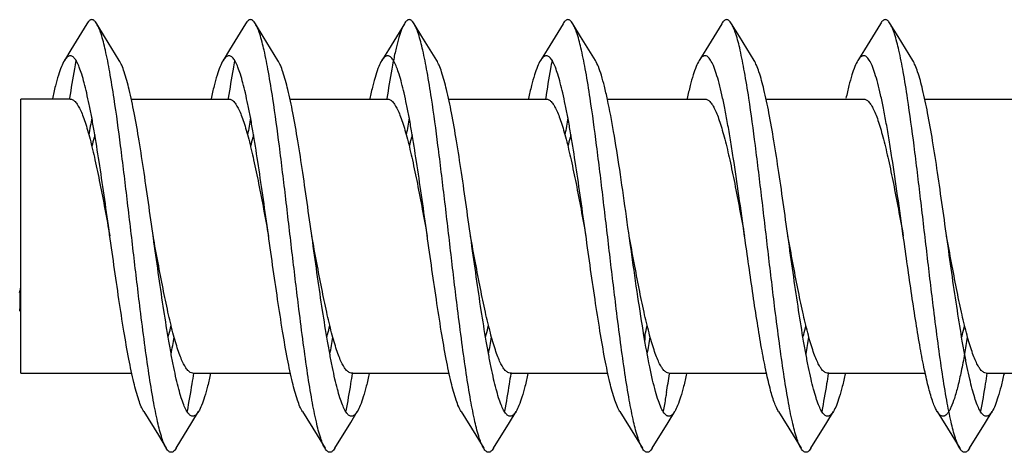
# Model space of a CAD drawing. Header units: millimetres. Extents: x 224 to 1420, y -1347 to 980.
# Tile 51 of 65: x 854.37 to 868.02, y 448.63 to 454.63. Entities that reach past the tile are written whole.
import ezdxf

# ---------------------------------------------------------------- set-up
doc = ezdxf.new("R2010")
doc.units = ezdxf.units.MM
doc.header["$LTSCALE"] = 77.505185
doc.layers.get('0').update_dxf_attribs({"linetype": 'CONTINUOUS'})

msp = doc.modelspace()

# ---------------------------------------------------------------- linework, layer by layer
at = {"color": 7, "linetype": 'CONTINUOUS'}
for p, q in [((854.387, 449.726), (854.387, 453.526)), ((854.373, 450.841), (854.373, 450.588)), ((854.373, 450.588), (854.387, 450.579)), ((863.04, 450.251), (863.04, 450.18))]:
    msp.add_line(p, q, dxfattribs=at)
at = {"color": 6, "linetype": 'CONTINUOUS'}
for p, q in [((855.073, 453.526), (854.387, 453.526)), ((855.065, 453.537), (855.064, 453.534)), ((855.065, 453.528), (855.065, 453.524)), ((855.919, 453.526), (857.273, 453.526)), ((857.265, 453.538), (857.264, 453.531)), ((857.265, 453.528), (857.264, 453.521)), ((858.119, 453.526), (859.473, 453.526)), ((859.465, 453.535), (859.464, 453.528)), ((859.465, 453.528), (859.464, 453.521)), ((860.319, 453.526), (861.673, 453.526)), ((861.665, 453.536), (861.664, 453.528)), ((861.664, 453.528), (861.664, 453.526)), ((861.664, 453.528), (861.664, 453.527)), ((862.519, 453.526), (863.873, 453.526)), ((864.719, 453.526), (866.073, 453.526)), ((866.92, 453.526), (868.273, 453.526)), ((854.387, 449.726), (855.928, 449.726)), ((856.773, 449.726), (858.128, 449.726)), ((856.783, 449.726), (856.783, 449.725)), ((856.783, 449.725), (856.783, 449.723)), ((858.973, 449.726), (860.328, 449.726)), ((858.983, 449.732), (858.982, 449.725)), ((858.983, 449.726), (858.982, 449.72)), ((861.173, 449.726), (862.527, 449.726)), ((861.183, 449.732), (861.182, 449.725)), ((861.183, 449.722), (861.182, 449.716)), ((863.373, 449.726), (864.727, 449.726)), ((863.382, 449.731), (863.381, 449.725)), ((863.382, 449.721), (863.381, 449.715)), ((865.573, 449.726), (866.927, 449.726)), ((865.583, 449.732), (865.582, 449.725)), ((865.583, 449.726), (865.582, 449.718)), ((867.773, 449.726), (869.126, 449.726)), ((867.783, 449.725), (867.783, 449.722)), ((867.783, 449.725), (867.783, 449.722))]:
    msp.add_line(p, q, dxfattribs=at)
for points in [[(855.306, 454.571), (855.084, 454.209), (854.993, 454.061)], [(855.754, 454.061), (855.55, 454.392), (855.441, 454.571)], [(857.506, 454.571), (857.284, 454.209), (857.193, 454.061)], [(857.954, 454.061), (857.75, 454.392), (857.641, 454.571)], [(859.706, 454.571), (859.484, 454.209), (859.393, 454.061)], [(860.154, 454.061), (859.95, 454.392), (859.841, 454.571)], [(861.906, 454.571), (861.684, 454.209), (861.593, 454.061)], [(862.354, 454.061), (862.15, 454.392), (862.041, 454.571)], [(864.106, 454.571), (863.884, 454.209), (863.793, 454.061)], [(864.554, 454.061), (864.35, 454.392), (864.241, 454.571)], [(866.306, 454.571), (866.084, 454.209), (865.993, 454.061)], [(866.754, 454.061), (866.55, 454.392), (866.441, 454.571)], [(856.093, 449.192), (856.296, 448.862), (856.406, 448.682)], [(856.541, 448.682), (856.762, 449.042), (856.854, 449.192)], [(858.293, 449.192), (858.496, 448.862), (858.606, 448.682)], [(858.741, 448.682), (858.962, 449.042), (859.054, 449.192)], [(860.493, 449.192), (860.696, 448.862), (860.806, 448.682)], [(860.941, 448.682), (861.162, 449.042), (861.254, 449.192)], [(862.693, 449.192), (862.896, 448.862), (863.006, 448.682)], [(863.141, 448.682), (863.362, 449.042), (863.454, 449.192)], [(864.893, 449.192), (865.096, 448.862), (865.206, 448.682)], [(865.341, 448.682), (865.562, 449.042), (865.654, 449.192)], [(867.093, 449.192), (867.296, 448.862), (867.406, 448.682)], [(867.541, 448.682), (867.762, 449.042), (867.854, 449.192)]]:
    msp.add_lwpolyline(points, dxfattribs=at)
at = {"color": 7, "linetype": 'CONTINUOUS'}
for centre, radius, start, end in [((869.835, 450.588), 14.707, 169.5113, 170.4428), ((872.01, 450.592), 14.681, 169.5101, 170.4369), ((874.206, 450.593), 14.677, 169.5094, 170.4361), ((876.428, 450.589), 14.7, 169.5138, 170.4353), ((843.418, 453.211), 11.208, 347.7918, 348.1221), ((819.09, 456.019), 35.699, 351.2486, 351.3914), ((840.958, 452.852), 15.777, 349.5443, 350.4104), ((843.134, 452.856), 15.802, 349.5458, 350.413), ((845.302, 452.862), 15.834, 349.5476, 350.4161), ((858.266, 451.526), 4.941, 344.6905, 345.0508)]:
    msp.add_arc(centre, radius, start, end, dxfattribs=at)
at = {"color": 6, "linetype": 'CONTINUOUS'}
for centre, radius, start, end in [((857.227, 451.801), 6.016, 345.0683, 346.3396), ((847.449, 452.871), 15.888, 349.5495, 350.4185), ((849.671, 452.867), 15.866, 349.5505, 350.416), ((851.879, 452.865), 15.857, 349.5515, 350.4119), ((847.644, 452.093), 15.916, 350.459, 351.4063)]:
    msp.add_arc(centre, radius, start, end, dxfattribs=at)
for points, knots in [([(855.441, 454.571), (855.435, 454.58), (855.425, 454.594), (855.409, 454.612), (855.391, 454.624), (855.373, 454.628), (855.355, 454.624), (855.338, 454.612), (855.321, 454.594), (855.311, 454.58), (855.306, 454.571)], [0, 0, 0, 0, 0.162551, 0.295839, 0.405085, 0.500016, 0.594956, 0.704185, 0.837425, 1, 1, 1, 1]), ([(855.682, 453.533), (855.663, 453.656), (855.627, 453.881), (855.569, 454.18), (855.518, 454.384), (855.475, 454.505), (855.452, 454.552), (855.441, 454.571)], [0, 0, 0, 0, 0.349827, 0.637502, 0.855494, 0.936968, 1, 1, 1, 1]), ([(857.641, 454.571), (857.635, 454.58), (857.625, 454.594), (857.609, 454.612), (857.591, 454.624), (857.573, 454.628), (857.555, 454.624), (857.538, 454.612), (857.521, 454.594), (857.511, 454.58), (857.506, 454.571)], [0, 0, 0, 0, 0.162516, 0.295795, 0.405083, 0.500025, 0.594982, 0.70424, 0.837461, 1, 1, 1, 1]), ([(857.883, 453.53), (857.864, 453.654), (857.828, 453.879), (857.769, 454.179), (857.718, 454.383), (857.675, 454.505), (857.652, 454.552), (857.641, 454.571)], [0, 0, 0, 0, 0.349857, 0.637561, 0.855552, 0.937001, 1, 1, 1, 1]), ([(859.706, 454.571), (859.691, 454.546), (859.662, 454.482), (859.625, 454.368), (859.588, 454.222), (859.565, 454.114), (859.554, 454.055)], [0, 0, 0, 0, 0.16349, 0.385242, 0.664864, 1, 1, 1, 1]), ([(859.841, 454.571), (859.835, 454.58), (859.825, 454.594), (859.809, 454.612), (859.791, 454.624), (859.773, 454.628), (859.755, 454.624), (859.738, 454.612), (859.721, 454.594), (859.711, 454.58), (859.706, 454.571)], [0, 0, 0, 0, 0.162508, 0.295752, 0.405035, 0.499995, 0.594952, 0.704241, 0.837495, 1, 1, 1, 1]), ([(860.082, 453.536), (860.063, 453.659), (860.027, 453.883), (859.969, 454.181), (859.918, 454.384), (859.874, 454.505), (859.852, 454.552), (859.841, 454.571)], [0, 0, 0, 0, 0.349778, 0.637423, 0.855428, 0.93691, 1, 1, 1, 1]), ([(862.041, 454.571), (862.035, 454.58), (862.025, 454.594), (862.009, 454.612), (861.991, 454.624), (861.973, 454.628), (861.955, 454.624), (861.938, 454.612), (861.921, 454.594), (861.911, 454.58), (861.906, 454.571)], [0, 0, 0, 0, 0.162553, 0.295773, 0.405021, 0.499974, 0.594911, 0.704191, 0.837476, 1, 1, 1, 1]), ([(862.281, 453.538), (862.263, 453.661), (862.227, 453.884), (862.169, 454.182), (862.118, 454.384), (862.074, 454.506), (862.052, 454.552), (862.041, 454.571)], [0, 0, 0, 0, 0.349751, 0.637375, 0.855384, 0.936878, 1, 1, 1, 1]), ([(864.241, 454.571), (864.235, 454.58), (864.225, 454.594), (864.209, 454.612), (864.191, 454.624), (864.173, 454.628), (864.155, 454.624), (864.138, 454.612), (864.121, 454.594), (864.111, 454.58), (864.106, 454.571)], [0, 0, 0, 0, 0.162574, 0.295829, 0.405055, 0.499992, 0.594923, 0.704158, 0.83744, 1, 1, 1, 1]), ([(864.482, 453.537), (864.463, 453.66), (864.427, 453.883), (864.369, 454.182), (864.318, 454.384), (864.274, 454.506), (864.252, 454.552), (864.241, 454.571)], [0, 0, 0, 0, 0.349774, 0.637413, 0.855412, 0.936907, 1, 1, 1, 1]), ([(866.441, 454.571), (866.435, 454.58), (866.425, 454.594), (866.409, 454.612), (866.391, 454.624), (866.373, 454.628), (866.355, 454.624), (866.338, 454.612), (866.321, 454.594), (866.311, 454.58), (866.306, 454.571)], [0, 0, 0, 0, 0.162544, 0.295834, 0.405089, 0.50002, 0.594963, 0.704195, 0.837426, 1, 1, 1, 1]), ([(866.682, 453.532), (866.664, 453.655), (866.628, 453.88), (866.569, 454.18), (866.518, 454.383), (866.475, 454.505), (866.452, 454.552), (866.441, 454.571)], [0, 0, 0, 0, 0.349842, 0.637531, 0.855521, 0.936986, 1, 1, 1, 1]), ([(855.155, 454.06), (855.147, 454.021), (855.114, 453.848), (855.086, 453.673), (855.065, 453.537)], [0, 0, 0, 0, 0.22461, 1, 1, 1, 1]), ([(857.354, 454.058), (857.347, 454.02), (857.314, 453.847), (857.286, 453.673), (857.265, 453.538)], [0, 0, 0, 0, 0.224767, 1, 1, 1, 1]), ([(859.554, 454.055), (859.546, 454.016), (859.513, 453.843), (859.485, 453.669), (859.465, 453.535)], [0, 0, 0, 0, 0.224931, 1, 1, 1, 1]), ([(861.755, 454.063), (861.747, 454.024), (861.714, 453.849), (861.686, 453.673), (861.665, 453.536)], [0, 0, 0, 0, 0.224382, 1, 1, 1, 1]), ([(863.793, 454.061), (863.777, 454.034), (863.746, 453.968), (863.706, 453.851), (863.665, 453.703), (863.64, 453.595), (863.627, 453.535)], [0, 0, 0, 0, 0.169342, 0.393387, 0.671207, 1, 1, 1, 1]), ([(864.423, 451.626), (864.397, 451.812), (864.346, 452.175), (864.281, 452.62), (864.228, 452.954), (864.189, 453.182), (864.15, 453.391), (864.111, 453.577), (864.072, 453.739), (864.033, 453.874), (863.995, 453.981), (863.961, 454.052), (863.933, 454.092), (863.913, 454.112), (863.893, 454.124), (863.864, 454.129), (863.835, 454.114), (863.811, 454.088), (863.799, 454.071), (863.793, 454.061)], [0, 0, 0, 0, 0.208577, 0.40685, 0.499037, 0.585071, 0.663901, 0.734603, 0.796356, 0.848523, 0.890645, 0.92263, 0.934976, 0.945136, 0.953536, 0.960933, 0.976823, 0.987295, 1, 1, 1, 1]), ([(865.993, 454.061), (865.977, 454.034), (865.946, 453.968), (865.906, 453.852), (865.866, 453.704), (865.841, 453.595), (865.828, 453.536)], [0, 0, 0, 0, 0.169395, 0.393461, 0.67125, 1, 1, 1, 1]), ([(866.623, 451.626), (866.597, 451.812), (866.546, 452.175), (866.481, 452.62), (866.428, 452.954), (866.389, 453.182), (866.35, 453.391), (866.311, 453.577), (866.272, 453.739), (866.233, 453.874), (866.195, 453.981), (866.161, 454.052), (866.133, 454.092), (866.113, 454.112), (866.093, 454.124), (866.064, 454.129), (866.035, 454.114), (866.011, 454.088), (865.999, 454.071), (865.993, 454.061)], [0, 0, 0, 0, 0.208577, 0.40685, 0.499037, 0.585071, 0.6639, 0.734603, 0.796355, 0.848522, 0.890644, 0.922629, 0.934974, 0.945135, 0.953535, 0.960933, 0.976822, 0.987294, 1, 1, 1, 1]), ([(856.165, 449.715), (856.144, 449.856), (856.102, 450.154), (856.032, 450.704), (855.953, 451.371), (855.865, 452.127), (855.778, 452.85), (855.715, 453.315), (855.682, 453.533)], [0, 0, 0, 0, 0.111557, 0.234467, 0.432234, 0.634491, 0.827967, 1, 1, 1, 1]), ([(858.365, 449.716), (858.344, 449.858), (858.302, 450.155), (858.232, 450.705), (858.153, 451.37), (858.065, 452.125), (857.978, 452.848), (857.915, 453.312), (857.883, 453.53)], [0, 0, 0, 0, 0.111572, 0.234474, 0.4322, 0.634418, 0.827893, 1, 1, 1, 1]), ([(860.564, 449.721), (860.543, 449.863), (860.501, 450.161), (860.431, 450.711), (860.352, 451.376), (860.265, 452.132), (860.177, 452.854), (860.115, 453.318), (860.082, 453.536)], [0, 0, 0, 0, 0.111731, 0.234752, 0.432575, 0.634781, 0.82813, 1, 1, 1, 1]), ([(862.764, 449.721), (862.743, 449.863), (862.701, 450.161), (862.631, 450.712), (862.552, 451.378), (862.464, 452.134), (862.377, 452.856), (862.314, 453.32), (862.281, 453.538)], [0, 0, 0, 0, 0.111759, 0.23481, 0.43267, 0.63489, 0.828211, 1, 1, 1, 1]), ([(863.873, 453.526), (863.885, 453.526), (863.912, 453.518), (863.946, 453.488), (863.98, 453.441), (864.014, 453.378), (864.048, 453.298), (864.082, 453.202), (864.116, 453.091), (864.163, 452.917), (864.221, 452.669), (864.288, 452.345), (864.356, 451.993), (864.4, 451.75), (864.423, 451.626)], [0, 0, 0, 0, 0.017647, 0.039461, 0.067699, 0.103244, 0.146341, 0.1969, 0.254616, 0.319079, 0.46603, 0.632643, 0.812853, 1, 1, 1, 1]), ([(864.965, 449.716), (864.944, 449.858), (864.902, 450.156), (864.831, 450.707), (864.753, 451.374), (864.665, 452.13), (864.577, 452.854), (864.515, 453.319), (864.482, 453.537)], [0, 0, 0, 0, 0.11162, 0.234589, 0.432419, 0.634689, 0.828108, 1, 1, 1, 1]), ([(866.073, 453.526), (866.085, 453.526), (866.112, 453.518), (866.146, 453.488), (866.18, 453.441), (866.214, 453.378), (866.248, 453.298), (866.282, 453.202), (866.316, 453.091), (866.363, 452.917), (866.421, 452.669), (866.488, 452.345), (866.556, 451.993), (866.6, 451.75), (866.623, 451.626)], [0, 0, 0, 0, 0.017648, 0.039462, 0.067699, 0.103243, 0.146337, 0.196891, 0.254603, 0.319064, 0.466013, 0.632628, 0.812846, 1, 1, 1, 1]), ([(867.165, 449.715), (867.144, 449.856), (867.102, 450.154), (867.032, 450.704), (866.953, 451.37), (866.865, 452.126), (866.778, 452.849), (866.715, 453.314), (866.682, 453.532)], [0, 0, 0, 0, 0.111548, 0.234445, 0.432193, 0.63444, 0.827926, 1, 1, 1, 1]), ([(864.893, 449.192), (864.882, 449.21), (864.861, 449.252), (864.818, 449.359), (864.769, 449.533), (864.712, 449.784), (864.654, 450.086), (864.597, 450.432), (864.518, 450.95), (864.462, 451.352), (864.423, 451.626)], [0, 0, 0, 0, 0.025478, 0.057074, 0.13847, 0.242901, 0.367857, 0.510067, 0.665702, 1, 1, 1, 1]), ([(867.093, 449.192), (867.082, 449.21), (867.061, 449.252), (867.018, 449.359), (866.969, 449.533), (866.912, 449.784), (866.854, 450.086), (866.797, 450.432), (866.718, 450.95), (866.662, 451.352), (866.623, 451.626)], [0, 0, 0, 0, 0.025479, 0.057075, 0.138471, 0.242901, 0.367857, 0.510068, 0.665703, 1, 1, 1, 1]), ([(865.232, 450.22), (865.235, 450.233), (865.25, 450.287), (865.263, 450.341), (865.273, 450.382)], [0, 0, 0, 0, 0.239704, 1, 1, 1, 1]), ([(867.432, 450.221), (867.435, 450.234), (867.45, 450.287), (867.463, 450.341), (867.473, 450.382)], [0, 0, 0, 0, 0.239733, 1, 1, 1, 1]), ([(867.473, 449.99), (867.458, 449.909), (867.429, 449.76), (867.383, 449.554), (867.337, 449.387), (867.296, 449.273), (867.262, 449.204), (867.238, 449.168), (867.215, 449.142), (867.19, 449.127), (867.163, 449.125), (867.138, 449.137), (867.114, 449.16), (867.1, 449.18), (867.093, 449.192)], [0, 0, 0, 0, 0.234744, 0.437162, 0.604007, 0.733172, 0.783448, 0.824492, 0.857062, 0.88294, 0.90572, 0.930426, 0.961141, 1, 1, 1, 1]), ([(856.406, 448.682), (856.394, 448.701), (856.372, 448.747), (856.329, 448.868), (856.278, 449.071), (856.22, 449.369), (856.184, 449.592), (856.165, 449.715)], [0, 0, 0, 0, 0.06312, 0.144615, 0.362624, 0.650248, 1, 1, 1, 1]), ([(856.783, 449.723), (856.775, 449.675), (856.748, 449.499), (856.718, 449.323), (856.693, 449.196)], [0, 0, 0, 0, 0.274452, 1, 1, 1, 1]), ([(858.606, 448.682), (858.594, 448.701), (858.572, 448.747), (858.529, 448.869), (858.478, 449.071), (858.419, 449.37), (858.384, 449.593), (858.365, 449.716)], [0, 0, 0, 0, 0.063104, 0.14459, 0.362597, 0.650233, 1, 1, 1, 1]), ([(858.982, 449.72), (858.975, 449.672), (858.948, 449.499), (858.919, 449.327), (858.894, 449.202)], [0, 0, 0, 0, 0.273917, 1, 1, 1, 1]), ([(860.806, 448.682), (860.794, 448.701), (860.772, 448.748), (860.728, 448.869), (860.677, 449.073), (860.619, 449.373), (860.583, 449.598), (860.564, 449.721)], [0, 0, 0, 0, 0.063025, 0.144485, 0.362479, 0.650166, 1, 1, 1, 1]), ([(861.182, 449.716), (861.174, 449.668), (861.148, 449.496), (861.118, 449.323), (861.093, 449.199)], [0, 0, 0, 0, 0.27402, 1, 1, 1, 1]), ([(863.006, 448.682), (862.994, 448.701), (862.972, 448.748), (862.928, 448.87), (862.877, 449.073), (862.819, 449.373), (862.783, 449.598), (862.764, 449.721)], [0, 0, 0, 0, 0.063008, 0.14447, 0.36246, 0.650153, 1, 1, 1, 1]), ([(865.206, 448.682), (865.194, 448.701), (865.172, 448.747), (865.129, 448.869), (865.078, 449.071), (865.019, 449.37), (864.984, 449.593), (864.965, 449.716)], [0, 0, 0, 0, 0.06309, 0.144584, 0.362583, 0.650223, 1, 1, 1, 1]), ([(865.582, 449.718), (865.575, 449.67), (865.547, 449.495), (865.517, 449.32), (865.492, 449.194)], [0, 0, 0, 0, 0.27444, 1, 1, 1, 1]), ([(867.406, 448.682), (867.394, 448.701), (867.372, 448.747), (867.329, 448.868), (867.278, 449.071), (867.22, 449.369), (867.184, 449.592), (867.165, 449.715)], [0, 0, 0, 0, 0.063122, 0.144616, 0.362625, 0.650249, 1, 1, 1, 1]), ([(867.783, 449.722), (867.775, 449.674), (867.748, 449.498), (867.718, 449.322), (867.693, 449.195)], [0, 0, 0, 0, 0.274436, 1, 1, 1, 1]), ([(863.34, 449.455), (863.336, 449.432), (863.321, 449.345), (863.305, 449.259), (863.292, 449.195)], [0, 0, 0, 0, 0.26443, 1, 1, 1, 1]), ([(856.541, 448.682), (856.535, 448.673), (856.525, 448.658), (856.509, 448.641), (856.491, 448.629), (856.473, 448.625), (856.455, 448.629), (856.438, 448.641), (856.421, 448.658), (856.411, 448.673), (856.406, 448.682)], [0, 0, 0, 0, 0.162533, 0.295821, 0.405092, 0.500025, 0.594974, 0.704214, 0.837435, 1, 1, 1, 1]), ([(858.741, 448.682), (858.735, 448.673), (858.725, 448.658), (858.709, 448.641), (858.691, 448.629), (858.673, 448.625), (858.655, 448.629), (858.638, 448.641), (858.621, 448.658), (858.611, 448.673), (858.606, 448.682)], [0, 0, 0, 0, 0.162507, 0.29577, 0.405062, 0.500014, 0.594974, 0.704251, 0.837486, 1, 1, 1, 1]), ([(860.941, 448.682), (860.935, 448.673), (860.925, 448.658), (860.909, 448.641), (860.891, 448.629), (860.873, 448.625), (860.855, 448.629), (860.838, 448.641), (860.821, 448.658), (860.811, 448.673), (860.806, 448.682)], [0, 0, 0, 0, 0.162526, 0.295752, 0.40502, 0.499979, 0.594926, 0.704218, 0.83749, 1, 1, 1, 1]), ([(863.141, 448.682), (863.135, 448.673), (863.125, 448.658), (863.109, 448.641), (863.091, 448.629), (863.073, 448.625), (863.055, 448.629), (863.038, 448.641), (863.021, 448.658), (863.011, 448.673), (863.006, 448.682)], [0, 0, 0, 0, 0.162588, 0.295823, 0.405054, 0.499993, 0.594921, 0.704178, 0.837464, 1, 1, 1, 1]), ([(865.341, 448.682), (865.335, 448.673), (865.325, 448.658), (865.309, 448.641), (865.291, 448.629), (865.273, 448.625), (865.255, 448.629), (865.238, 448.641), (865.221, 448.658), (865.211, 448.673), (865.206, 448.682)], [0, 0, 0, 0, 0.162562, 0.295842, 0.405075, 0.500007, 0.594943, 0.704169, 0.837427, 1, 1, 1, 1]), ([(867.541, 448.682), (867.535, 448.673), (867.525, 448.658), (867.509, 448.641), (867.491, 448.629), (867.473, 448.625), (867.455, 448.629), (867.438, 448.641), (867.421, 448.658), (867.411, 448.673), (867.406, 448.682)], [0, 0, 0, 0, 0.162526, 0.295812, 0.405091, 0.500026, 0.594978, 0.704225, 0.837444, 1, 1, 1, 1])]:
    msp.add_open_spline(points, degree=3, knots=knots, dxfattribs=at)
at = {"color": 7, "linetype": 'CONTINUOUS'}
for points, knots in [([(854.993, 454.061), (854.976, 454.034), (854.946, 453.967), (854.905, 453.849), (854.864, 453.699), (854.839, 453.588), (854.826, 453.528)], [0, 0, 0, 0, 0.168955, 0.392901, 0.670891, 1, 1, 1, 1]), ([(856.093, 449.192), (856.08, 449.213), (856.055, 449.265), (856.005, 449.399), (855.947, 449.619), (855.881, 449.939), (855.814, 450.323), (855.747, 450.757), (855.679, 451.225), (855.612, 451.708), (855.545, 452.188), (855.477, 452.646), (855.42, 453.006), (855.373, 453.27), (855.338, 453.446), (855.304, 453.604), (855.27, 453.744), (855.237, 453.863), (855.203, 453.96), (855.17, 454.036), (855.14, 454.084), (855.115, 454.11), (855.097, 454.122), (855.079, 454.127), (855.054, 454.125), (855.021, 454.103), (855.003, 454.077), (854.993, 454.061)], [0, 0, 0, 0, 0.014588, 0.033202, 0.082283, 0.145988, 0.222119, 0.307894, 0.400117, 0.495321, 0.589921, 0.680354, 0.76323, 0.800859, 0.835476, 0.866776, 0.894487, 0.918388, 0.938324, 0.954226, 0.966203, 0.970859, 0.974793, 0.978243, 0.981562, 0.989241, 1, 1, 1, 1]), ([(856.854, 449.192), (856.844, 449.176), (856.825, 449.15), (856.793, 449.127), (856.767, 449.126), (856.749, 449.131), (856.732, 449.143), (856.707, 449.168), (856.677, 449.217), (856.644, 449.292), (856.61, 449.39), (856.576, 449.509), (856.542, 449.649), (856.508, 449.807), (856.474, 449.983), (856.427, 450.247), (856.369, 450.607), (856.302, 451.065), (856.235, 451.545), (856.167, 452.028), (856.1, 452.496), (856.033, 452.93), (855.966, 453.314), (855.899, 453.634), (855.841, 453.854), (855.792, 453.988), (855.767, 454.039), (855.754, 454.061)], [0, 0, 0, 0, 0.010761, 0.018438, 0.021758, 0.025208, 0.029141, 0.033798, 0.045775, 0.061676, 0.081613, 0.105513, 0.133225, 0.164524, 0.199142, 0.23677, 0.319646, 0.410079, 0.504678, 0.599883, 0.692105, 0.77788, 0.854012, 0.917717, 0.966799, 0.98541, 1, 1, 1, 1]), ([(857.193, 454.061), (857.176, 454.034), (857.146, 453.967), (857.105, 453.849), (857.065, 453.7), (857.039, 453.59), (857.026, 453.53)], [0, 0, 0, 0, 0.169077, 0.393048, 0.670991, 1, 1, 1, 1]), ([(858.293, 449.192), (858.28, 449.213), (858.255, 449.265), (858.205, 449.399), (858.147, 449.619), (858.081, 449.939), (858.014, 450.323), (857.947, 450.757), (857.879, 451.225), (857.812, 451.708), (857.745, 452.188), (857.677, 452.646), (857.62, 453.006), (857.573, 453.27), (857.538, 453.446), (857.504, 453.604), (857.47, 453.744), (857.437, 453.863), (857.403, 453.96), (857.37, 454.036), (857.34, 454.084), (857.315, 454.11), (857.297, 454.122), (857.279, 454.127), (857.254, 454.125), (857.221, 454.103), (857.203, 454.077), (857.193, 454.061)], [0, 0, 0, 0, 0.014588, 0.033202, 0.082283, 0.145988, 0.222119, 0.307894, 0.400117, 0.495321, 0.589921, 0.680354, 0.76323, 0.800859, 0.835476, 0.866777, 0.894486, 0.918389, 0.938324, 0.954227, 0.966203, 0.970859, 0.974793, 0.978243, 0.981563, 0.989241, 1, 1, 1, 1]), ([(859.054, 449.192), (859.044, 449.176), (859.025, 449.15), (858.993, 449.127), (858.967, 449.126), (858.949, 449.131), (858.932, 449.143), (858.907, 449.168), (858.877, 449.217), (858.844, 449.292), (858.81, 449.39), (858.776, 449.509), (858.742, 449.649), (858.708, 449.807), (858.674, 449.983), (858.627, 450.247), (858.569, 450.607), (858.502, 451.065), (858.435, 451.545), (858.367, 452.028), (858.3, 452.496), (858.233, 452.93), (858.166, 453.314), (858.099, 453.634), (858.041, 453.854), (857.992, 453.988), (857.967, 454.039), (857.954, 454.061)], [0, 0, 0, 0, 0.010761, 0.018439, 0.021758, 0.025208, 0.029141, 0.033799, 0.045775, 0.061676, 0.081614, 0.105513, 0.133226, 0.164524, 0.199143, 0.23677, 0.319646, 0.410079, 0.504678, 0.599882, 0.692104, 0.77788, 0.854011, 0.917717, 0.966799, 0.985409, 1, 1, 1, 1]), ([(859.393, 454.061), (859.377, 454.034), (859.346, 453.968), (859.306, 453.85), (859.265, 453.702), (859.24, 453.592), (859.227, 453.532)], [0, 0, 0, 0, 0.169183, 0.393179, 0.671077, 1, 1, 1, 1]), ([(860.493, 449.192), (860.48, 449.213), (860.455, 449.265), (860.405, 449.399), (860.347, 449.619), (860.281, 449.939), (860.214, 450.323), (860.147, 450.757), (860.079, 451.225), (860.012, 451.708), (859.945, 452.188), (859.877, 452.646), (859.82, 453.006), (859.773, 453.27), (859.738, 453.446), (859.704, 453.604), (859.67, 453.744), (859.637, 453.863), (859.603, 453.96), (859.57, 454.036), (859.54, 454.084), (859.515, 454.11), (859.497, 454.122), (859.479, 454.127), (859.454, 454.125), (859.421, 454.103), (859.403, 454.077), (859.393, 454.061)], [0, 0, 0, 0, 0.014587, 0.033202, 0.082284, 0.145988, 0.222119, 0.307894, 0.400117, 0.495322, 0.589922, 0.680355, 0.76323, 0.800859, 0.835476, 0.866777, 0.894486, 0.918389, 0.938324, 0.954227, 0.966202, 0.970859, 0.974793, 0.978243, 0.981563, 0.989242, 1, 1, 1, 1]), ([(861.254, 449.192), (861.244, 449.176), (861.225, 449.15), (861.193, 449.127), (861.167, 449.126), (861.149, 449.131), (861.132, 449.143), (861.107, 449.168), (861.077, 449.217), (861.044, 449.292), (861.01, 449.39), (860.976, 449.509), (860.942, 449.649), (860.908, 449.807), (860.874, 449.983), (860.827, 450.247), (860.769, 450.607), (860.702, 451.065), (860.635, 451.545), (860.567, 452.028), (860.5, 452.496), (860.433, 452.93), (860.366, 453.314), (860.299, 453.634), (860.241, 453.854), (860.192, 453.988), (860.167, 454.039), (860.154, 454.061)], [0, 0, 0, 0, 0.010762, 0.018439, 0.021758, 0.025208, 0.029141, 0.033799, 0.045775, 0.061677, 0.081614, 0.105513, 0.133226, 0.164524, 0.199143, 0.23677, 0.319646, 0.410079, 0.504678, 0.599882, 0.692104, 0.777879, 0.854011, 0.917716, 0.966798, 0.985409, 1, 1, 1, 1]), ([(861.593, 454.061), (861.577, 454.034), (861.546, 453.968), (861.506, 453.851), (861.465, 453.703), (861.44, 453.593), (861.427, 453.534)], [0, 0, 0, 0, 0.169272, 0.393292, 0.671149, 1, 1, 1, 1]), ([(862.693, 449.192), (862.68, 449.213), (862.655, 449.265), (862.605, 449.399), (862.547, 449.619), (862.481, 449.939), (862.414, 450.323), (862.347, 450.757), (862.279, 451.225), (862.212, 451.708), (862.145, 452.188), (862.077, 452.646), (862.02, 453.006), (861.973, 453.27), (861.938, 453.446), (861.904, 453.604), (861.87, 453.744), (861.837, 453.863), (861.803, 453.96), (861.77, 454.036), (861.74, 454.084), (861.715, 454.11), (861.697, 454.122), (861.679, 454.127), (861.654, 454.125), (861.621, 454.103), (861.603, 454.077), (861.593, 454.061)], [0, 0, 0, 0, 0.014587, 0.033202, 0.082284, 0.145988, 0.222119, 0.307894, 0.400117, 0.495321, 0.589922, 0.680355, 0.76323, 0.800859, 0.835476, 0.866777, 0.894486, 0.91839, 0.938323, 0.954228, 0.966202, 0.970859, 0.974793, 0.978244, 0.981563, 0.989241, 1, 1, 1, 1]), ([(863.028, 450.248), (862.998, 450.426), (862.94, 450.8), (862.858, 451.375), (862.776, 451.964), (862.695, 452.533), (862.613, 453.051), (862.542, 453.435), (862.483, 453.694), (862.442, 453.846), (862.401, 453.966), (862.37, 454.034), (862.354, 454.061)], [0, 0, 0, 0, 0.140071, 0.292511, 0.448722, 0.599873, 0.737448, 0.853776, 0.90195, 0.942619, 0.975352, 1, 1, 1, 1]), ([(865.654, 449.192), (865.644, 449.176), (865.625, 449.15), (865.593, 449.127), (865.567, 449.126), (865.549, 449.131), (865.532, 449.143), (865.507, 449.168), (865.477, 449.217), (865.444, 449.292), (865.41, 449.39), (865.376, 449.509), (865.342, 449.649), (865.308, 449.807), (865.274, 449.983), (865.227, 450.247), (865.169, 450.607), (865.102, 451.065), (865.035, 451.545), (864.967, 452.028), (864.9, 452.496), (864.833, 452.93), (864.766, 453.314), (864.699, 453.634), (864.641, 453.854), (864.592, 453.988), (864.567, 454.039), (864.554, 454.061)], [0, 0, 0, 0, 0.010763, 0.018439, 0.021758, 0.025208, 0.029141, 0.0338, 0.045774, 0.061678, 0.081614, 0.105514, 0.133226, 0.164523, 0.199144, 0.236769, 0.319645, 0.410079, 0.504678, 0.599882, 0.692104, 0.777879, 0.85401, 0.917715, 0.966798, 0.985408, 1, 1, 1, 1]), ([(867.854, 449.192), (867.844, 449.176), (867.825, 449.15), (867.793, 449.127), (867.767, 449.126), (867.749, 449.131), (867.732, 449.143), (867.707, 449.168), (867.677, 449.217), (867.644, 449.292), (867.61, 449.39), (867.576, 449.509), (867.542, 449.649), (867.508, 449.807), (867.474, 449.983), (867.427, 450.247), (867.369, 450.607), (867.302, 451.065), (867.235, 451.545), (867.167, 452.028), (867.1, 452.496), (867.033, 452.93), (866.966, 453.314), (866.899, 453.634), (866.841, 453.854), (866.792, 453.988), (866.767, 454.039), (866.754, 454.061)], [0, 0, 0, 0, 0.010763, 0.018439, 0.021758, 0.025208, 0.029142, 0.033801, 0.045774, 0.061678, 0.081613, 0.105514, 0.133226, 0.164524, 0.199144, 0.236769, 0.319645, 0.410079, 0.504679, 0.599882, 0.692104, 0.777879, 0.854009, 0.917715, 0.966797, 0.985408, 1, 1, 1, 1]), ([(855.073, 453.526), (855.085, 453.526), (855.112, 453.518), (855.146, 453.488), (855.18, 453.441), (855.214, 453.378), (855.248, 453.298), (855.282, 453.202), (855.316, 453.091), (855.363, 452.917), (855.421, 452.67), (855.488, 452.346), (855.556, 451.994), (855.6, 451.751), (855.623, 451.628)], [0, 0, 0, 0, 0.017661, 0.039474, 0.067705, 0.103247, 0.146346, 0.196889, 0.254608, 0.319061, 0.466005, 0.632607, 0.81282, 1, 1, 1, 1]), ([(857.273, 453.526), (857.285, 453.526), (857.312, 453.518), (857.346, 453.488), (857.38, 453.441), (857.414, 453.378), (857.448, 453.298), (857.482, 453.202), (857.516, 453.091), (857.563, 452.916), (857.621, 452.669), (857.689, 452.344), (857.756, 451.992), (857.801, 451.749), (857.823, 451.625)], [0, 0, 0, 0, 0.017645, 0.039459, 0.0677, 0.103252, 0.146355, 0.196921, 0.254643, 0.319111, 0.466064, 0.632676, 0.812877, 1, 1, 1, 1]), ([(859.473, 453.526), (859.485, 453.526), (859.512, 453.518), (859.546, 453.488), (859.58, 453.441), (859.614, 453.378), (859.648, 453.298), (859.682, 453.202), (859.716, 453.091), (859.763, 452.916), (859.821, 452.669), (859.889, 452.344), (859.956, 451.992), (860.001, 451.749), (860.023, 451.626)], [0, 0, 0, 0, 0.017646, 0.039462, 0.067704, 0.103256, 0.14636, 0.196927, 0.254649, 0.319119, 0.466069, 0.632669, 0.812866, 1, 1, 1, 1]), ([(861.673, 453.526), (861.685, 453.526), (861.712, 453.518), (861.746, 453.488), (861.78, 453.441), (861.814, 453.378), (861.848, 453.298), (861.882, 453.202), (861.916, 453.091), (861.963, 452.916), (862.021, 452.669), (862.089, 452.344), (862.156, 451.992), (862.201, 451.749), (862.223, 451.625)], [0, 0, 0, 0, 0.017645, 0.039459, 0.067701, 0.103253, 0.146358, 0.196926, 0.25465, 0.319122, 0.466082, 0.632691, 0.812882, 1, 1, 1, 1]), ([(855.414, 453.031), (855.411, 453.018), (855.397, 452.965), (855.383, 452.911), (855.373, 452.87)], [0, 0, 0, 0, 0.239821, 1, 1, 1, 1]), ([(857.614, 453.031), (857.611, 453.018), (857.597, 452.964), (857.583, 452.911), (857.573, 452.87)], [0, 0, 0, 0, 0.239804, 1, 1, 1, 1]), ([(859.814, 453.03), (859.811, 453.018), (859.797, 452.964), (859.783, 452.911), (859.773, 452.87)], [0, 0, 0, 0, 0.239815, 1, 1, 1, 1]), ([(862.014, 453.03), (862.011, 453.017), (861.997, 452.964), (861.983, 452.911), (861.973, 452.87)], [0, 0, 0, 0, 0.239864, 1, 1, 1, 1]), ([(856.773, 449.726), (856.761, 449.726), (856.735, 449.734), (856.7, 449.765), (856.666, 449.812), (856.633, 449.875), (856.599, 449.955), (856.565, 450.051), (856.531, 450.162), (856.483, 450.336), (856.425, 450.583), (856.358, 450.908), (856.291, 451.26), (856.246, 451.502), (856.223, 451.626)], [0, 0, 0, 0, 0.017649, 0.039465, 0.067706, 0.103255, 0.146354, 0.196915, 0.254632, 0.319095, 0.466041, 0.632644, 0.812845, 1, 1, 1, 1]), ([(858.973, 449.726), (858.961, 449.726), (858.935, 449.734), (858.9, 449.765), (858.866, 449.812), (858.833, 449.875), (858.799, 449.955), (858.765, 450.051), (858.731, 450.162), (858.683, 450.336), (858.625, 450.583), (858.558, 450.907), (858.491, 451.259), (858.446, 451.502), (858.423, 451.625)], [0, 0, 0, 0, 0.017651, 0.039467, 0.067708, 0.103256, 0.146352, 0.19691, 0.254624, 0.319084, 0.466018, 0.632615, 0.812827, 1, 1, 1, 1]), ([(861.173, 449.726), (861.161, 449.726), (861.135, 449.734), (861.1, 449.765), (861.066, 449.812), (861.033, 449.875), (860.999, 449.955), (860.965, 450.051), (860.931, 450.162), (860.883, 450.336), (860.825, 450.583), (860.758, 450.908), (860.691, 451.26), (860.646, 451.502), (860.623, 451.626)], [0, 0, 0, 0, 0.017649, 0.039464, 0.067703, 0.10325, 0.146346, 0.196903, 0.254615, 0.319073, 0.466014, 0.632623, 0.812839, 1, 1, 1, 1]), ([(863.373, 449.726), (863.361, 449.726), (863.335, 449.734), (863.3, 449.765), (863.266, 449.812), (863.233, 449.875), (863.199, 449.955), (863.165, 450.051), (863.131, 450.162), (863.083, 450.336), (863.025, 450.583), (862.958, 450.907), (862.891, 451.259), (862.846, 451.502), (862.823, 451.625)], [0, 0, 0, 0, 0.01765, 0.039466, 0.067703, 0.103246, 0.146335, 0.196883, 0.254589, 0.319044, 0.465983, 0.632595, 0.812821, 1, 1, 1, 1]), ([(865.573, 449.726), (865.561, 449.726), (865.535, 449.734), (865.5, 449.765), (865.466, 449.812), (865.433, 449.875), (865.399, 449.955), (865.365, 450.051), (865.331, 450.161), (865.283, 450.336), (865.225, 450.583), (865.158, 450.907), (865.091, 451.259), (865.046, 451.502), (865.023, 451.625)], [0, 0, 0, 0, 0.017651, 0.039466, 0.067701, 0.103241, 0.14633, 0.196878, 0.254585, 0.319039, 0.465978, 0.632591, 0.812818, 1, 1, 1, 1]), ([(867.773, 449.726), (867.761, 449.726), (867.735, 449.734), (867.7, 449.765), (867.666, 449.812), (867.633, 449.875), (867.599, 449.955), (867.565, 450.051), (867.531, 450.162), (867.483, 450.336), (867.425, 450.583), (867.358, 450.907), (867.291, 451.259), (867.246, 451.502), (867.224, 451.625)], [0, 0, 0, 0, 0.017651, 0.039466, 0.067704, 0.103247, 0.146341, 0.196895, 0.254606, 0.319064, 0.466004, 0.632612, 0.812827, 1, 1, 1, 1]), ([(856.432, 450.222), (856.435, 450.234), (856.45, 450.288), (856.463, 450.342), (856.473, 450.383)], [0, 0, 0, 0, 0.239769, 1, 1, 1, 1]), ([(858.632, 450.221), (858.635, 450.234), (858.65, 450.288), (858.663, 450.342), (858.673, 450.383)], [0, 0, 0, 0, 0.239684, 1, 1, 1, 1]), ([(860.831, 450.22), (860.835, 450.233), (860.85, 450.287), (860.863, 450.341), (860.873, 450.383)], [0, 0, 0, 0, 0.239637, 1, 1, 1, 1]), ([(863.454, 449.192), (863.446, 449.179), (863.43, 449.157), (863.404, 449.133), (863.379, 449.125), (863.36, 449.128), (863.334, 449.138), (863.3, 449.176), (863.262, 449.248), (863.223, 449.349), (863.184, 449.479), (863.145, 449.636), (863.089, 449.895), (863.052, 450.102), (863.028, 450.248)], [0, 0, 0, 0, 0.034329, 0.060676, 0.081817, 0.092076, 0.103027, 0.144879, 0.206039, 0.288602, 0.392581, 0.517204, 0.661133, 1, 1, 1, 1]), ([(857.02, 449.723), (857.007, 449.663), (856.982, 449.553), (856.941, 449.404), (856.901, 449.286), (856.87, 449.219), (856.854, 449.192)], [0, 0, 0, 0, 0.329064, 0.607021, 0.830996, 1, 1, 1, 1]), ([(859.22, 449.721), (859.207, 449.661), (859.182, 449.552), (859.141, 449.403), (859.101, 449.285), (859.07, 449.219), (859.054, 449.192)], [0, 0, 0, 0, 0.328957, 0.606853, 0.83087, 1, 1, 1, 1]), ([(861.419, 449.719), (861.407, 449.66), (861.381, 449.55), (861.341, 449.402), (861.301, 449.285), (861.27, 449.218), (861.254, 449.192)], [0, 0, 0, 0, 0.328871, 0.606716, 0.830768, 1, 1, 1, 1]), ([(863.619, 449.717), (863.606, 449.658), (863.581, 449.549), (863.541, 449.402), (863.5, 449.285), (863.47, 449.218), (863.454, 449.192)], [0, 0, 0, 0, 0.328869, 0.606754, 0.830741, 1, 1, 1, 1]), ([(865.819, 449.716), (865.806, 449.657), (865.781, 449.549), (865.74, 449.401), (865.7, 449.284), (865.67, 449.218), (865.654, 449.192)], [0, 0, 0, 0, 0.328758, 0.606529, 0.830628, 1, 1, 1, 1]), ([(868.019, 449.716), (868.006, 449.657), (867.981, 449.548), (867.94, 449.401), (867.9, 449.284), (867.87, 449.218), (867.854, 449.192)], [0, 0, 0, 0, 0.328726, 0.606477, 0.830585, 1, 1, 1, 1])]:
    msp.add_open_spline(points, degree=3, knots=knots, dxfattribs=at)

doc.saveas('drawing.dxf')
